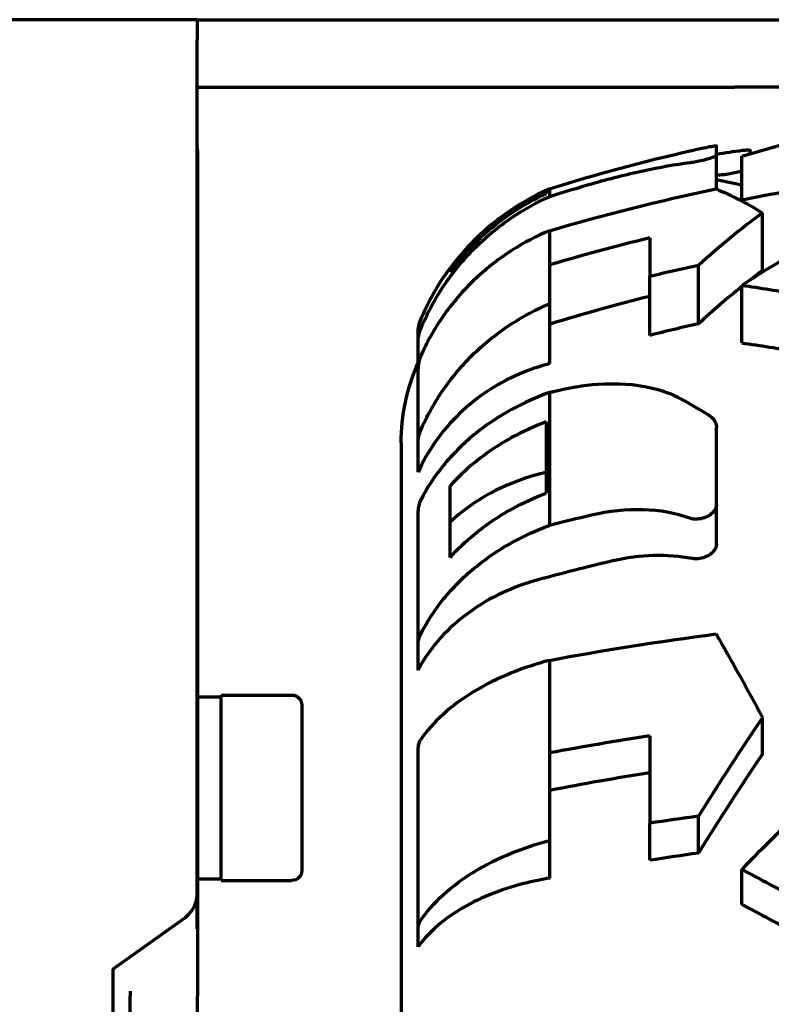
# Model space of a CAD drawing. Header units: millimetres. Extents: x 0 to 1189, y 0 to 841.
# Tile 13 of 56: x 352 to 374, y 322 to 351. Entities that reach past the tile are written whole.
import ezdxf

# ---------------------------------------------------------------- set-up
doc = ezdxf.new("R2010")
doc.units = ezdxf.units.MM
doc.header["$LTSCALE"] = 0.75
doc.layers.add('Visible', color=7, linetype='Continuous', lineweight=70)

msp = doc.modelspace()

# ---------------------------------------------------------------- linework, layer by layer
at = {"layer": 'Visible', "extrusion": (0, 1, 0)}
for p, q in [((357.411, 351.089), (237.411, 351.089)), ((357.411, 351.089), (373.368, 351.089)), ((357.411, 351.089), (357.411, 350.5)), ((373.368, 351.089), (375.885, 351.089)), ((357.411, 325.129), (357.411, 350.5)), ((357.411, 349.089), (373.368, 349.089)), ((375.885, 349.089), (373.368, 349.089)), ((372.83, 347.064), (372.83, 347.347)), ((357.421, 347.079), (357.411, 347.079)), ((357.421, 347.079), (357.421, 322.12)), ((372.83, 346.062), (372.83, 347.064)), ((373.582, 345.741), (373.582, 347.037)), ((373.83, 347.112), (373.83, 347.209)), ((367.774, 346.032), (367.774, 345.932)), ((367.869, 346.075), (367.869, 345.836)), ((374.198, 343.648), (374.198, 345.356)), ((367.869, 344.828), (367.869, 342.661)), ((370.851, 344.612), (370.851, 343.468)), ((364.921, 343.608), (364.921, 343.718)), ((367.88, 342.664), (367.88, 343.813)), ((372.295, 342.066), (372.295, 343.799)), ((370.851, 341.724), (370.851, 343.468)), ((373.582, 341.498), (373.582, 343.207)), ((367.88, 342.664), (367.869, 342.661)), ((367.88, 340.892), (367.88, 342.664)), ((363.971, 341.522), (363.971, 341.802)), ((363.971, 340.735), (363.971, 341.522)), ((363.971, 338.53), (363.971, 340.735)), ((367.869, 340.029), (367.869, 336.081)), ((367.774, 339.159), (367.774, 337.041)), ((372.83, 336.694), (372.83, 338.998)), ((363.471, 338.531), (363.471, 277.223)), ((363.971, 337.663), (363.971, 338.53)), ((364.921, 335.133), (364.921, 337.259)), ((363.971, 332.538), (363.971, 336.518)), ((372.83, 335.52), (372.83, 336.694)), ((363.971, 331.794), (363.971, 332.538)), ((367.869, 332.082), (367.869, 326.74)), ((357.421, 331), (358.121, 331)), ((358.121, 325.55), (358.121, 331.05)), ((358.121, 331.05), (360.221, 331.05)), ((360.521, 330.75), (360.521, 325.85)), ((374.198, 329.303), (374.198, 330.381)), ((370.851, 329.838), (370.851, 327.25)), ((363.971, 324.132), (363.971, 329.497)), ((367.88, 326.742), (367.88, 329.334)), ((370.851, 326.149), (370.851, 327.25)), ((372.295, 326.365), (372.295, 327.459)), ((367.88, 326.742), (367.869, 326.74)), ((367.88, 325.623), (367.88, 326.742)), ((373.582, 324.841), (373.582, 325.881)), ((357.421, 325.6), (358.121, 325.6)), ((358.121, 325.55), (360.221, 325.55)), ((357.411, 324.114), (357.411, 325.129)), ((354.911, 322.922), (356.971, 324.379)), ((363.971, 323.584), (363.971, 324.132)), ((354.911, 322.922), (354.911, 320.08)), ((355.421, 322.268), (355.421, 322.12)), ((355.421, 320.706), (355.421, 322.12)), ((357.421, 320.706), (357.421, 322.12))]:
    msp.add_line(p, q, dxfattribs=at)
at = {"layer": 'Visible', "extrusion": (2e-16, 0, -1)}
for centre, radius, start, end in [((-384.721, 291.713), 56.914, 72.7771, 77.1282), ((-370.846, 339.327), 7.375, 65.3825, 66.1946), ((-384.721, 291.713), 55.164, 78.3065, 79.5558), ((-370.846, 339.327), 7.375, 22.8429, 36.5442), ((-364.971, 341.802), 1, 0, 22.8429), ((-369.361, 338.531), 5.891, 0, 23.777), ((-360.221, 330.75), 0.3, 90, 180), ((-360.221, 325.85), 0.3, 180, 270)]:
    msp.add_arc(centre, radius, start, end, dxfattribs=at)
for centre, major_axis, ratio, start_param, end_param in [((376.819, 300.966), (18.845, 45.334), 0.778782, -0.571264, -0.52987), ((381.216, 302.661), (-8.567, 44.663), 0.622707, -0.021884, -0.001802), ((382.216, 302.626), (-10.467, 44.256), 0.613565, 0.039521, 0.06729), ((374.657, 305.251), (-4.981, 41.283), 0.368375, 0.201276, 0.287842), ((376.819, 296.147), (-20.294, 44.704), 0.771575, 0.450849, 0.492243), ((376.759, 296.196), (-19.534, 43.026), 0.77157, 0.449287, 0.492298), ((376.331, 317.737), (39.089, 7.39), 0.593385, 4.607265, 4.610476), ((381.216, 303.2), (-24.282, 38.452), 0.417137, 0.656947, 0.686412), ((374.657, 304.386), (-13.109, 39.462), 0.232567, 0.844784, 0.93135), ((376.819, 295.808), (-37.05, 32.211), 0.469653, 1.102167, 1.143562), ((376.758, 295.865), (-35.66, 31.003), 0.469657, 1.100586, 1.143596)]:
    msp.add_ellipse(centre, major_axis=major_axis, ratio=ratio, start_param=start_param, end_param=end_param, dxfattribs=at)
at = {"layer": 'Visible'}
for centre, major_axis, ratio, start_param, end_param in [((384.711, 291.993), (56.426, 0.012), 0.999787, 1.850503, 1.87368), ((384.719, 291.849), (-56.838, 0.002), 0.957238, -1.324276, -1.269985), ((384.716, 291.093), (-56.445, 0.001), 0.957233, -1.348915, -1.322607), ((384.719, 291.852), (55.083, 0), 0.957229, 1.825309, 1.881475), ((384.715, 291.109), (-54.664, 0), 0.957229, -1.34159, -1.314373), ((364.972, 340.735), (-1.002, 0), 0.957236, -0.397949, 0.00042), ((384.706, 291.136), (54.634, 0), 0.957229, 1.883867, 1.890704), ((369.361, 333.001), (-5.891, 0), 0.820975, -1.253787, -0.716882), ((376.185, 316.098), (37.797, 7.523), 0.594682, 1.675807, 1.682509), ((364.972, 336.518), (-1.002, 0), 0.820985, -0.39818, 0.000189), ((384.711, 291.868), (-56.426, 0), 0.820979, -1.290874, -1.267696), ((384.709, 291.883), (-54.642, 0.002), 0.821001, -1.293434, -1.250866), ((384.719, 296.525), (-56.838, 0.001), 0.604374, -1.324298, -1.270006), ((364.972, 329.497), (-1.002, 0), 0.604369, -0.398264, 0.000105), ((384.719, 296.528), (-55.083, 0), 0.60435, -1.316284, -1.260118), ((384.716, 294.182), (-56.445, 0), 0.604362, -1.348924, -1.322616), ((384.715, 294.193), (-54.664, 0), 0.60435, -1.34159, -1.314373), ((384.706, 294.21), (54.634, 0), 0.60435, 1.883867, 1.890704), ((355.911, 325.129), (1.5, 0), 0.707107, -0.785398, 0)]:
    msp.add_ellipse(centre, major_axis=major_axis, ratio=ratio, start_param=start_param, end_param=end_param, dxfattribs=at)
for points, knots in [([(372.598, 347.314), (372.612, 347.317), (372.625, 347.32), (372.703, 347.334), (372.753, 347.343), (372.811, 347.35), (372.825, 347.35), (372.829, 347.348), (372.83, 347.348), (372.83, 347.347), (372.83, 347.347)], [-0.06746772, -0.06746772, -0.06746772, -0.06746772, -0.06067751, -0.06067751, -0.02604643, -0.02604643, 0, 0, 0, 0.00449234, 0.00449234, 0.00449234, 0.00449234]), ([(372.83, 347.064), (372.83, 347.062), (372.829, 347.059), (372.822, 347.05), (372.812, 347.043), (372.776, 347.023), (372.747, 347.011), (372.669, 346.982), (372.618, 346.966), (372.501, 346.933), (372.437, 346.916), (372.305, 346.886), (372.239, 346.873), (372.127, 346.853), (372.079, 346.846), (372.036, 346.84)], [-0.318504, -0.318504, -0.318504, -0.318504, -0.3128202, -0.3128202, -0.2999436, -0.2999436, -0.2831266, -0.2831266, -0.2636299, -0.2636299, -0.2433808, -0.2433808, -0.2231503, -0.2231503, -0.2067842, -0.2067842, -0.2067842, -0.2067842]), ([(373.598, 347.214), (373.612, 347.216), (373.625, 347.217), (373.703, 347.225), (373.753, 347.228), (373.811, 347.224), (373.825, 347.22), (373.829, 347.213), (373.83, 347.212), (373.83, 347.211), (373.83, 347.209)], [-0.06746772, -0.06746772, -0.06746772, -0.06746772, -0.06067751, -0.06067751, -0.02604643, -0.02604643, 0, 0, 0, 0.00449234, 0.00449234, 0.00449234, 0.00449234]), ([(372.036, 346.84), (371.614, 346.787), (371.146, 346.705), (370.154, 346.491), (369.637, 346.36), (369.122, 346.212)], [0.0000001, 0.0000001, 0.0000001, 0.0000001, 0.1610957, 0.1610957, 0.3221415, 0.3221415, 0.3221415, 0.3221415]), ([(373.582, 346.6), (373.575, 346.598), (373.568, 346.595), (373.501, 346.575), (373.437, 346.557), (373.305, 346.527), (373.239, 346.514), (373.127, 346.497), (373.079, 346.491), (373.036, 346.487)], [-0.26614131, -0.26614131, -0.26614131, -0.26614131, -0.26362992, -0.26362992, -0.24338082, -0.24338082, -0.22315028, -0.22315028, -0.20678418, -0.20678418, -0.20678418, -0.20678418]), ([(367.774, 346.025), (367.431, 345.867), (367.08, 345.674), (366.336, 345.177), (365.953, 344.857), (365.387, 344.292), (365.144, 344.013), (364.921, 343.712)], [0.2998689, 0.2998689, 0.2998689, 0.2998689, 0.4095958, 0.4095958, 0.5461278, 0.5461278, 0.649624, 0.649624, 0.649624, 0.649624]), ([(364.921, 343.608), (365.146, 343.912), (365.39, 344.194), (365.958, 344.763), (366.341, 345.084), (367.083, 345.581), (367.432, 345.774), (367.774, 345.932)], [3.7333138, 3.7333138, 3.7333138, 3.7333138, 3.8377916, 3.8377916, 3.9744072, 3.9744072, 4.0837029, 4.0837029, 4.0837029, 4.0837029]), ([(364.049, 341.914), (364.222, 342.329), (364.45, 342.765), (364.997, 343.588), (365.318, 343.975), (365.963, 344.624), (366.346, 344.945), (367.117, 345.463), (367.499, 345.671), (367.869, 345.836)], [3.5813627, 3.5813627, 3.5813627, 3.5813627, 3.7158313, 3.7158313, 3.8534291, 3.8534291, 3.9901307, 3.9901307, 4.1091636, 4.1091636, 4.1091636, 4.1091636]), ([(367.869, 344.828), (367.496, 344.67), (367.111, 344.471), (366.337, 343.975), (365.953, 343.669), (365.31, 343.052), (364.99, 342.685), (364.447, 341.907), (364.221, 341.498), (364.049, 341.107)], [-4.0816675, -4.0816675, -4.0816675, -4.0816675, -3.9618291, -3.9618291, -3.8252836, -3.8252836, -3.6886674, -3.6886674, -3.5563533, -3.5563533, -3.5563533, -3.5563533]), ([(376.596, 344.969), (376.22, 344.773), (375.843, 344.567), (374.838, 343.996), (374.21, 343.614), (373.582, 343.207)], [-5.6143586, -5.6143586, -5.6143586, -5.6143586, -5.4611539, -5.4611539, -5.2078164, -5.2078164, -5.2078164, -5.2078164]), ([(364.049, 338.906), (364.222, 339.304), (364.45, 339.72), (364.997, 340.509), (365.318, 340.88), (365.963, 341.5), (366.346, 341.808), (367.117, 342.304), (367.499, 342.503), (367.869, 342.661)], [-0.8176817, -0.8176817, -0.8176817, -0.8176817, -0.683213, -0.683213, -0.5456153, -0.5456153, -0.4089137, -0.4089137, -0.2898807, -0.2898807, -0.2898807, -0.2898807]), ([(363.971, 341.522), (363.971, 341.647), (364, 341.794), (364.048, 341.911), (364.048, 341.913), (364.049, 341.914)], [-0.14890922, -0.14890922, -0.14890922, -0.14890922, -0.11134107, -0.11134107, -0.11090246, -0.11090246, -0.11090246, -0.11090246]), ([(367.525, 340.78), (367.383, 340.735), (367.246, 340.686), (366.779, 340.5), (366.426, 340.322), (365.768, 339.898), (365.462, 339.652), (364.947, 339.156), (364.69, 338.86), (364.272, 338.257), (364.104, 337.955), (363.971, 337.663)], [-3.3395438, -3.3395438, -3.3395438, -3.3395438, -3.2971399, -3.2971399, -3.1879279, -3.1879279, -3.0787158, -3.0787158, -2.9687211, -2.9687211, -2.8707441, -2.8707441, -2.8707441, -2.8707441]), ([(367.992, 340.06), (368.436, 340.172), (368.879, 340.244), (369.874, 340.314), (370.407, 340.28), (371.218, 340.094), (371.521, 339.981), (371.783, 339.834)], [-0.8006859, -0.8006859, -0.8006859, -0.8006859, -0.6609792, -0.6609792, -0.4774176, -0.4774176, -0.3470042, -0.3470042, -0.3470042, -0.3470042]), ([(367.869, 340.029), (367.496, 339.893), (367.111, 339.722), (366.337, 339.297), (365.953, 339.034), (365.31, 338.506), (364.99, 338.191), (364.447, 337.523), (364.221, 337.172), (364.049, 336.837)], [0.2897036, 0.2897036, 0.2897036, 0.2897036, 0.409542, 0.409542, 0.5460875, 0.5460875, 0.6827036, 0.6827036, 0.8150178, 0.8150178, 0.8150178, 0.8150178]), ([(367.774, 339.159), (367.431, 339.029), (367.08, 338.871), (366.336, 338.462), (365.953, 338.2), (365.387, 337.735), (365.144, 337.506), (364.921, 337.259)], [0.2998689, 0.2998689, 0.2998689, 0.2998689, 0.4095958, 0.4095958, 0.5461278, 0.5461278, 0.649624, 0.649624, 0.649624, 0.649624]), ([(372.598, 339.362), (372.612, 339.354), (372.625, 339.346), (372.703, 339.291), (372.753, 339.236), (372.811, 339.128), (372.825, 339.078), (372.829, 339.025), (372.83, 339.016), (372.83, 339.007), (372.83, 338.998)], [-0.06746772, -0.06746772, -0.06746772, -0.06746772, -0.06067751, -0.06067751, -0.02604643, -0.02604643, 0, 0, 0, 0.00449234, 0.00449234, 0.00449234, 0.00449234]), ([(363.971, 338.53), (363.971, 338.65), (364, 338.791), (364.048, 338.903), (364.048, 338.905), (364.049, 338.906)], [-0.14890922, -0.14890922, -0.14890922, -0.14890922, -0.11134107, -0.11134107, -0.11090246, -0.11090246, -0.11090246, -0.11090246]), ([(364.921, 335.133), (365.146, 335.383), (365.39, 335.615), (365.958, 336.082), (366.341, 336.345), (367.083, 336.753), (367.432, 336.912), (367.774, 337.041)], [3.7333138, 3.7333138, 3.7333138, 3.7333138, 3.8377916, 3.8377916, 3.9744072, 3.9744072, 4.0837029, 4.0837029, 4.0837029, 4.0837029]), ([(372.036, 336.3), (371.614, 336.449), (371.146, 336.534), (370.154, 336.565), (369.637, 336.511), (369.122, 336.39)], [0.0000001, 0.0000001, 0.0000001, 0.0000001, 0.1610957, 0.1610957, 0.3221415, 0.3221415, 0.3221415, 0.3221415]), ([(372.83, 336.694), (372.83, 336.681), (372.829, 336.668), (372.822, 336.625), (372.812, 336.595), (372.776, 336.526), (372.747, 336.489), (372.669, 336.414), (372.618, 336.378), (372.501, 336.32), (372.437, 336.297), (372.305, 336.271), (372.239, 336.266), (372.127, 336.275), (372.079, 336.285), (372.036, 336.3)], [-0.318504, -0.318504, -0.318504, -0.318504, -0.3128202, -0.3128202, -0.2999436, -0.2999436, -0.2831266, -0.2831266, -0.2636299, -0.2636299, -0.2433808, -0.2433808, -0.2231503, -0.2231503, -0.2067842, -0.2067842, -0.2067842, -0.2067842]), ([(364.049, 332.86), (364.222, 333.201), (364.45, 333.559), (364.997, 334.235), (365.318, 334.553), (365.963, 335.085), (366.346, 335.349), (367.117, 335.775), (367.499, 335.945), (367.869, 336.081)], [3.5813627, 3.5813627, 3.5813627, 3.5813627, 3.7158313, 3.7158313, 3.8534291, 3.8534291, 3.9901307, 3.9901307, 4.1091636, 4.1091636, 4.1091636, 4.1091636]), ([(372.83, 335.52), (372.83, 335.516), (372.83, 335.512), (372.828, 335.48), (372.822, 335.451), (372.796, 335.387), (372.775, 335.351), (372.71, 335.275), (372.665, 335.237), (372.558, 335.17), (372.497, 335.143), (372.367, 335.105), (372.3, 335.095), (372.191, 335.093), (372.149, 335.096), (372.109, 335.104)], [-0.1586695, -0.1586695, -0.1586695, -0.1586695, -0.1569073, -0.1569073, -0.1446406, -0.1446406, -0.1291758, -0.1291758, -0.1098816, -0.1098816, -0.0898685, -0.0898685, -0.0693478, -0.0693478, -0.0556227, -0.0556227, -0.0556227, -0.0556227]), ([(372.109, 335.104), (371.742, 335.172), (371.357, 335.202), (370.564, 335.178), (370.162, 335.126), (369.757, 335.032), (369.752, 335.031), (369.748, 335.03)], [0, 0, 0, 0, 0.1266197, 0.1266197, 0.2518345, 0.2518345, 0.2532366, 0.2532366, 0.2532366, 0.2532366]), ([(367.525, 334.468), (367.383, 334.429), (367.246, 334.387), (366.779, 334.228), (366.426, 334.075), (365.768, 333.711), (365.462, 333.5), (364.947, 333.075), (364.69, 332.821), (364.272, 332.304), (364.104, 332.045), (363.971, 331.794)], [-3.3395438, -3.3395438, -3.3395438, -3.3395438, -3.2971399, -3.2971399, -3.1879279, -3.1879279, -3.0787158, -3.0787158, -2.9687211, -2.9687211, -2.8707441, -2.8707441, -2.8707441, -2.8707441]), ([(363.971, 332.538), (363.971, 332.641), (364, 332.762), (364.048, 332.858), (364.048, 332.859), (364.049, 332.86)], [-0.14890922, -0.14890922, -0.14890922, -0.14890922, -0.11134107, -0.11134107, -0.11090246, -0.11090246, -0.11090246, -0.11090246]), ([(367.869, 332.082), (367.496, 331.982), (367.111, 331.856), (366.337, 331.543), (365.953, 331.35), (365.31, 330.961), (364.99, 330.729), (364.447, 330.238), (364.221, 329.979), (364.049, 329.732)], [-4.0816675, -4.0816675, -4.0816675, -4.0816675, -3.9618291, -3.9618291, -3.8252836, -3.8252836, -3.6886674, -3.6886674, -3.5563533, -3.5563533, -3.5563533, -3.5563533]), ([(376.596, 328.825), (376.22, 328.473), (375.843, 328.113), (374.838, 327.142), (374.21, 326.519), (373.582, 325.881)], [-5.6143586, -5.6143586, -5.6143586, -5.6143586, -5.4611539, -5.4611539, -5.2078164, -5.2078164, -5.2078164, -5.2078164]), ([(364.049, 324.369), (364.222, 324.62), (364.45, 324.883), (364.997, 325.381), (365.318, 325.615), (365.963, 326.007), (366.346, 326.201), (367.117, 326.515), (367.499, 326.64), (367.869, 326.74)], [-0.8176817, -0.8176817, -0.8176817, -0.8176817, -0.683213, -0.683213, -0.5456153, -0.5456153, -0.4089137, -0.4089137, -0.2898807, -0.2898807, -0.2898807, -0.2898807]), ([(367.525, 325.553), (367.383, 325.524), (367.246, 325.493), (366.779, 325.376), (366.426, 325.263), (365.768, 324.996), (365.462, 324.84), (364.947, 324.527), (364.69, 324.34), (364.272, 323.959), (364.104, 323.769), (363.971, 323.584)], [-3.3395438, -3.3395438, -3.3395438, -3.3395438, -3.2971399, -3.2971399, -3.1879279, -3.1879279, -3.0787158, -3.0787158, -2.9687211, -2.9687211, -2.8707441, -2.8707441, -2.8707441, -2.8707441]), ([(363.971, 324.132), (363.971, 324.208), (364, 324.297), (364.048, 324.368), (364.048, 324.368), (364.049, 324.369)], [-0.14890922, -0.14890922, -0.14890922, -0.14890922, -0.11134107, -0.11134107, -0.11090246, -0.11090246, -0.11090246, -0.11090246])]:
    msp.add_open_spline(points, degree=3, knots=knots, dxfattribs=at)
for points in [[(357.41, 347.279), (357.417, 347.212), (357.421, 347.146), (357.421, 347.079)], [(373.036, 346.487), (372.969, 346.482), (372.9, 346.475), (372.83, 346.468)], [(373.583, 346.178), (373.333, 346.237), (373.082, 346.29), (372.83, 346.335)], [(367.869, 344.828), (369.453, 345.296), (371.118, 345.716), (372.817, 346.067)], [(374.198, 345.356), (373.573, 344.893), (372.934, 344.372), (372.295, 343.799)], [(374.198, 343.648), (374.072, 343.554), (373.945, 343.457), (373.818, 343.357)], [(373.583, 343.171), (373.156, 342.829), (372.725, 342.46), (372.295, 342.066)], [(367.869, 332.082), (369.453, 332.377), (371.118, 332.642), (372.817, 332.864)], [(374.198, 330.381), (373.573, 329.452), (372.934, 328.472), (372.295, 327.459)], [(374.198, 329.303), (373.573, 328.369), (372.934, 327.384), (372.295, 326.365)]]:
    msp.add_open_spline(points, degree=3, dxfattribs=at)

doc.saveas('drawing.dxf')
